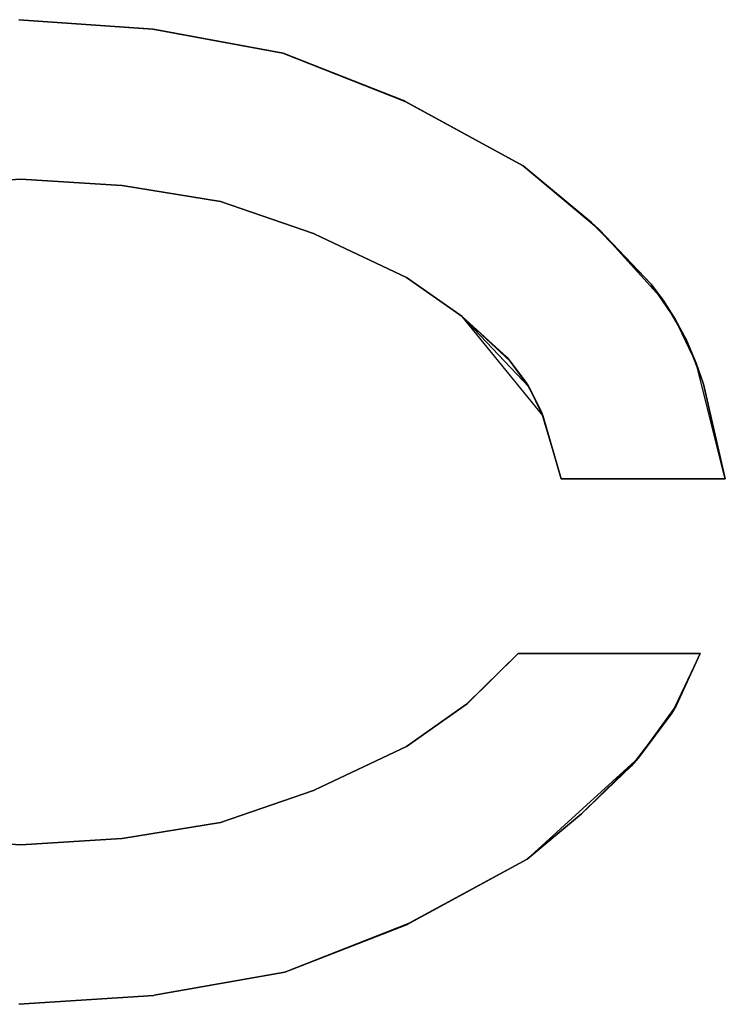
# Model space of a CAD drawing. Header units: inches. Extents: x 106 to 215, y -158 to -59.
# Tile 3 of 73: x 119.4 to 123.44, y -150.78 to -145.14. Entities that reach past the tile are written whole.
import ezdxf

# ---------------------------------------------------------------- set-up
doc = ezdxf.new("R2010")
doc.units = ezdxf.units.IN
doc.header["$MEASUREMENT"] = 0
doc.layers.add('_U+B808_U+C774_U+C5B4 1', color=7, linetype='Continuous')

# ---------------------------------------------------------------- blocks, each defined once
blk = doc.blocks.new('block 3632')
at = {"layer": '_U+B808_U+C774_U+C5B4 1', "color": 250, "lineweight": 25, "true_color": 0x333333}
for points in [[(119.392, -150.7791), (120.1663, -150.7279)], [(120.1663, -150.7279), (119.392, -150.7791)], [(119.392, -150.7791), (119.392, -150.7791)]]:
    blk.add_lwpolyline(points, dxfattribs=at)
blk = doc.blocks.new('block 3633')
at = {"layer": '_U+B808_U+C774_U+C5B4 1', "color": 250, "lineweight": 25, "true_color": 0x333333}
for points in [[(119.392, -150.7791), (120.1684, -150.7276)], [(120.1663, -150.7279), (119.392, -150.7791)], [(120.1684, -150.7276), (120.1663, -150.7279)]]:
    blk.add_lwpolyline(points, dxfattribs=at)
blk = doc.blocks.new('block 3634')
at = {"layer": '_U+B808_U+C774_U+C5B4 1', "color": 250, "lineweight": 25, "true_color": 0x333333}
for points in [[(120.9163, -150.5943), (120.1663, -150.7279)], [(120.1684, -150.7276), (120.9163, -150.5943)], [(120.1663, -150.7279), (120.1684, -150.7276)]]:
    blk.add_lwpolyline(points, dxfattribs=at)
blk = doc.blocks.new('block 3635')
at = {"layer": '_U+B808_U+C774_U+C5B4 1', "color": 250, "lineweight": 25, "true_color": 0x333333}
for points in [[(120.1684, -150.7276), (120.9203, -150.5932)], [(120.9163, -150.5943), (120.1684, -150.7276)], [(120.9203, -150.5932), (120.9163, -150.5943)]]:
    blk.add_lwpolyline(points, dxfattribs=at)
blk = doc.blocks.new('block 3636')
at = {"layer": '_U+B808_U+C774_U+C5B4 1', "color": 250, "lineweight": 25, "true_color": 0x333333}
for points in [[(121.6124, -150.3232), (120.9163, -150.5943)], [(120.9203, -150.5932), (121.6124, -150.3232)], [(120.9163, -150.5943), (120.9203, -150.5932)]]:
    blk.add_lwpolyline(points, dxfattribs=at)
blk = doc.blocks.new('block 3637')
at = {"layer": '_U+B808_U+C774_U+C5B4 1', "color": 250, "lineweight": 25, "true_color": 0x333333}
for points in [[(121.6238, -150.3166), (120.9163, -150.5943)], [(121.6124, -150.3232), (121.6238, -150.3166)], [(120.9163, -150.5943), (121.6124, -150.3232)]]:
    blk.add_lwpolyline(points, dxfattribs=at)
blk = doc.blocks.new('block 3638')
at = {"layer": '_U+B808_U+C774_U+C5B4 1', "color": 250, "lineweight": 25, "true_color": 0x333333}
for points in [[(121.6124, -150.3232), (122.3042, -149.9471)], [(122.3042, -149.9471), (121.6238, -150.3166)], [(121.6238, -150.3166), (121.6124, -150.3232)]]:
    blk.add_lwpolyline(points, dxfattribs=at)
blk = doc.blocks.new('block 3639')
at = {"layer": '_U+B808_U+C774_U+C5B4 1', "color": 250, "lineweight": 25, "true_color": 0x333333}
for points in [[(121.6238, -150.3166), (122.3042, -149.9471)], [(122.3042, -149.9471), (121.6238, -150.3166)], [(122.3042, -149.9471), (122.3042, -149.9471)]]:
    blk.add_lwpolyline(points, dxfattribs=at)
blk = doc.blocks.new('block 3640')
at = {"layer": '_U+B808_U+C774_U+C5B4 1', "color": 250, "lineweight": 25, "true_color": 0x333333}
for points in [[(122.3042, -149.9471), (122.6141, -149.6876)], [(122.6141, -149.6876), (122.3042, -149.9471)], [(122.3042, -149.9471), (122.3042, -149.9471)]]:
    blk.add_lwpolyline(points, dxfattribs=at)
blk = doc.blocks.new('block 3641')
at = {"layer": '_U+B808_U+C774_U+C5B4 1', "color": 250, "lineweight": 25, "true_color": 0x333333}
for points in [[(122.3042, -149.9471), (122.9404, -149.3673)], [(122.9404, -149.3673), (122.6141, -149.6876)], [(122.6141, -149.6876), (122.3042, -149.9471)]]:
    blk.add_lwpolyline(points, dxfattribs=at)
blk = doc.blocks.new('block 3642')
at = {"layer": '_U+B808_U+C774_U+C5B4 1', "color": 250, "lineweight": 25, "true_color": 0x333333}
for points in [[(122.6141, -149.6876), (122.9404, -149.3673)], [(122.8986, -149.4137), (122.6141, -149.6876)], [(122.9404, -149.3673), (122.8986, -149.4137)]]:
    blk.add_lwpolyline(points, dxfattribs=at)
blk = doc.blocks.new('block 3643')
at = {"layer": '_U+B808_U+C774_U+C5B4 1', "color": 250, "lineweight": 25, "true_color": 0x333333}
for points in [[(123.1323, -149.1112), (122.8986, -149.4137)], [(122.9404, -149.3673), (123.1323, -149.1112)], [(122.8986, -149.4137), (122.9404, -149.3673)]]:
    blk.add_lwpolyline(points, dxfattribs=at)
blk = doc.blocks.new('block 3644')
at = {"layer": '_U+B808_U+C774_U+C5B4 1', "color": 250, "lineweight": 25, "true_color": 0x333333}
for points in [[(122.9404, -149.3673), (123.1573, -149.069)], [(123.1573, -149.069), (123.1323, -149.1112)], [(123.1323, -149.1112), (122.9404, -149.3673)]]:
    blk.add_lwpolyline(points, dxfattribs=at)
blk = doc.blocks.new('block 3645')
at = {"layer": '_U+B808_U+C774_U+C5B4 1', "color": 250, "lineweight": 25, "true_color": 0x333333}
for points in [[(123.2938, -148.7679), (123.1323, -149.1112)], [(123.1573, -149.069), (123.2938, -148.7679)], [(123.1323, -149.1112), (123.1573, -149.069)]]:
    blk.add_lwpolyline(points, dxfattribs=at)
blk = doc.blocks.new('block 3646')
at = {"layer": '_U+B808_U+C774_U+C5B4 1', "color": 250, "lineweight": 25, "true_color": 0x333333}
for points in [[(123.2938, -148.7679), (123.1573, -149.069)], [(123.1573, -149.069), (123.2938, -148.7679)], [(123.2938, -148.7679), (123.2938, -148.7679)]]:
    blk.add_lwpolyline(points, dxfattribs=at)
blk = doc.blocks.new('block 3647')
at = {"layer": '_U+B808_U+C774_U+C5B4 1', "color": 250, "lineweight": 25, "true_color": 0x333333}
for points in [[(123.2938, -148.7679), (122.2512, -148.7679)], [(122.2512, -148.7679), (123.2938, -148.7679)], [(123.2938, -148.7679), (123.2938, -148.7679)]]:
    blk.add_lwpolyline(points, dxfattribs=at)
blk = doc.blocks.new('block 3648')
at = {"layer": '_U+B808_U+C774_U+C5B4 1', "color": 250, "lineweight": 25, "true_color": 0x333333}
for points in [[(123.2938, -148.7679), (122.2512, -148.7679)], [(122.2512, -148.7679), (122.2512, -148.7679)], [(122.2512, -148.7679), (123.2938, -148.7679)]]:
    blk.add_lwpolyline(points, dxfattribs=at)
blk = doc.blocks.new('block 3649')
at = {"layer": '_U+B808_U+C774_U+C5B4 1', "color": 250, "lineweight": 25, "true_color": 0x333333}
for points in [[(123.4379, -147.7679), (123.3136, -147.2247)], [(123.3136, -147.2247), (123.4379, -147.7679)], [(123.4379, -147.7679), (123.4379, -147.7679)]]:
    blk.add_lwpolyline(points, dxfattribs=at)
blk = doc.blocks.new('block 3650')
at = {"layer": '_U+B808_U+C774_U+C5B4 1', "color": 250, "lineweight": 25, "true_color": 0x333333}
for points in [[(123.4379, -147.7679), (123.2714, -147.104)], [(123.2714, -147.104), (123.3136, -147.2247)], [(123.3136, -147.2247), (123.4379, -147.7679)]]:
    blk.add_lwpolyline(points, dxfattribs=at)
blk = doc.blocks.new('block 3651')
at = {"layer": '_U+B808_U+C774_U+C5B4 1', "color": 250, "lineweight": 25, "true_color": 0x333333}
for points in [[(123.2714, -147.104), (123.2157, -146.9736)], [(123.2157, -146.9736), (123.3136, -147.2247)], [(123.3136, -147.2247), (123.2714, -147.104)]]:
    blk.add_lwpolyline(points, dxfattribs=at)
blk = doc.blocks.new('block 3652')
at = {"layer": '_U+B808_U+C774_U+C5B4 1', "color": 250, "lineweight": 25, "true_color": 0x333333}
for points in [[(123.2714, -147.104), (123.1516, -146.8529)], [(123.1516, -146.8529), (123.2157, -146.9736)], [(123.2157, -146.9736), (123.2714, -147.104)]]:
    blk.add_lwpolyline(points, dxfattribs=at)
blk = doc.blocks.new('block 3653')
at = {"layer": '_U+B808_U+C774_U+C5B4 1', "color": 250, "lineweight": 25, "true_color": 0x333333}
for points in [[(123.1516, -146.8529), (123.0813, -146.7435)], [(123.0813, -146.7435), (123.2157, -146.9736)], [(123.2157, -146.9736), (123.1516, -146.8529)]]:
    blk.add_lwpolyline(points, dxfattribs=at)
blk = doc.blocks.new('block 3654')
at = {"layer": '_U+B808_U+C774_U+C5B4 1', "color": 250, "lineweight": 25, "true_color": 0x333333}
for points in [[(123.1516, -146.8529), (123.0138, -146.653)], [(123.0138, -146.653), (123.0813, -146.7435)], [(123.0813, -146.7435), (123.1516, -146.8529)]]:
    blk.add_lwpolyline(points, dxfattribs=at)
blk = doc.blocks.new('block 3655')
at = {"layer": '_U+B808_U+C774_U+C5B4 1', "color": 250, "lineweight": 25, "true_color": 0x333333}
for points in [[(123.0138, -146.653), (122.7162, -146.3388)], [(122.7162, -146.3388), (123.0813, -146.7435)], [(123.0813, -146.7435), (123.0138, -146.653)]]:
    blk.add_lwpolyline(points, dxfattribs=at)
blk = doc.blocks.new('block 3656')
at = {"layer": '_U+B808_U+C774_U+C5B4 1', "color": 250, "lineweight": 25, "true_color": 0x333333}
for points in [[(123.0138, -146.653), (122.6725, -146.2992)], [(122.6725, -146.2992), (122.7162, -146.3388)], [(122.7162, -146.3388), (123.0138, -146.653)]]:
    blk.add_lwpolyline(points, dxfattribs=at)
blk = doc.blocks.new('block 3657')
at = {"layer": '_U+B808_U+C774_U+C5B4 1', "color": 250, "lineweight": 25, "true_color": 0x333333}
for points in [[(122.6725, -146.2992), (122.2807, -145.9744)], [(122.2807, -145.9744), (122.7162, -146.3388)], [(122.7162, -146.3388), (122.6725, -146.2992)]]:
    blk.add_lwpolyline(points, dxfattribs=at)
blk = doc.blocks.new('block 3658')
at = {"layer": '_U+B808_U+C774_U+C5B4 1', "color": 250, "lineweight": 25, "true_color": 0x333333}
for points in [[(122.2807, -145.9744), (122.6725, -146.2992)], [(122.6725, -146.2992), (122.2807, -145.9744)], [(122.2807, -145.9744), (122.2807, -145.9744)]]:
    blk.add_lwpolyline(points, dxfattribs=at)
blk = doc.blocks.new('block 3659')
at = {"layer": '_U+B808_U+C774_U+C5B4 1', "color": 250, "lineweight": 25, "true_color": 0x333333}
for points in [[(122.2807, -145.9744), (121.6057, -145.6063)], [(121.6057, -145.6063), (122.2807, -145.9744)], [(122.2807, -145.9744), (122.2807, -145.9744)]]:
    blk.add_lwpolyline(points, dxfattribs=at)
blk = doc.blocks.new('block 3660')
at = {"layer": '_U+B808_U+C774_U+C5B4 1', "color": 250, "lineweight": 25, "true_color": 0x333333}
for points in [[(122.2807, -145.9744), (121.5958, -145.6005)], [(121.5958, -145.6005), (121.6057, -145.6063)], [(121.6057, -145.6063), (122.2807, -145.9744)]]:
    blk.add_lwpolyline(points, dxfattribs=at)
blk = doc.blocks.new('block 3661')
at = {"layer": '_U+B808_U+C774_U+C5B4 1', "color": 250, "lineweight": 25, "true_color": 0x333333}
for points in [[(121.5958, -145.6005), (120.9042, -145.3276)], [(120.9042, -145.3276), (121.6057, -145.6063)], [(121.6057, -145.6063), (121.5958, -145.6005)]]:
    blk.add_lwpolyline(points, dxfattribs=at)
blk = doc.blocks.new('block 3662')
at = {"layer": '_U+B808_U+C774_U+C5B4 1', "color": 250, "lineweight": 25, "true_color": 0x333333}
for points in [[(120.9042, -145.3276), (121.5958, -145.6005)], [(120.9067, -145.3283), (120.9042, -145.3276)], [(121.5958, -145.6005), (120.9067, -145.3283)]]:
    blk.add_lwpolyline(points, dxfattribs=at)
blk = doc.blocks.new('block 3663')
at = {"layer": '_U+B808_U+C774_U+C5B4 1', "color": 250, "lineweight": 25, "true_color": 0x333333}
for points in [[(120.9067, -145.3283), (120.1616, -145.1912)], [(120.1616, -145.1912), (120.9042, -145.3276)], [(120.9042, -145.3276), (120.9067, -145.3283)]]:
    blk.add_lwpolyline(points, dxfattribs=at)
blk = doc.blocks.new('block 3664')
at = {"layer": '_U+B808_U+C774_U+C5B4 1', "color": 250, "lineweight": 25, "true_color": 0x333333}
for points in [[(120.1616, -145.1912), (120.1603, -145.1911)], [(120.1603, -145.1911), (120.9042, -145.3276)], [(120.9042, -145.3276), (120.1616, -145.1912)]]:
    blk.add_lwpolyline(points, dxfattribs=at)
blk = doc.blocks.new('block 3665')
at = {"layer": '_U+B808_U+C774_U+C5B4 1', "color": 250, "lineweight": 25, "true_color": 0x333333}
for points in [[(120.1616, -145.1912), (119.392, -145.1366)], [(119.392, -145.1366), (120.1603, -145.1911)], [(120.1603, -145.1911), (120.1616, -145.1912)]]:
    blk.add_lwpolyline(points, dxfattribs=at)
blk = doc.blocks.new('block 3666')
at = {"layer": '_U+B808_U+C774_U+C5B4 1', "color": 250, "lineweight": 25, "true_color": 0x333333}
for points in [[(120.1603, -145.1911), (119.392, -145.1366)], [(119.392, -145.1366), (119.392, -145.1366)], [(119.392, -145.1366), (120.1603, -145.1911)]]:
    blk.add_lwpolyline(points, dxfattribs=at)
blk = doc.blocks.new('block 3991')
at = {"layer": '_U+B808_U+C774_U+C5B4 1', "color": 250, "lineweight": 25, "true_color": 0x333333}
for points in [[(122.4989, -147.7679), (123.4379, -147.7679)], [(123.4379, -147.7679), (122.4989, -147.7679)], [(122.4989, -147.7679), (122.4989, -147.7679)]]:
    blk.add_lwpolyline(points, dxfattribs=at)
blk = doc.blocks.new('block 3992')
at = {"layer": '_U+B808_U+C774_U+C5B4 1', "color": 250, "lineweight": 25, "true_color": 0x333333}
for points in [[(122.4989, -147.7679), (123.4379, -147.7679)], [(123.4379, -147.7679), (122.4989, -147.7679)], [(123.4379, -147.7679), (123.4379, -147.7679)]]:
    blk.add_lwpolyline(points, dxfattribs=at)
blk = doc.blocks.new('block 3993')
at = {"layer": '_U+B808_U+C774_U+C5B4 1', "color": 250, "lineweight": 25, "true_color": 0x333333}
for points in [[(121.6128, -146.6131), (121.9182, -146.8277)], [(121.9182, -146.8277), (121.6128, -146.6131)], [(121.6128, -146.6131), (121.6128, -146.6131)]]:
    blk.add_lwpolyline(points, dxfattribs=at)
blk = doc.blocks.new('block 3994')
at = {"layer": '_U+B808_U+C774_U+C5B4 1', "color": 250, "lineweight": 25, "true_color": 0x333333}
for points in [[(121.6128, -146.6131), (121.9182, -146.8277)], [(121.9321, -146.8384), (121.6128, -146.6131)], [(121.9182, -146.8277), (121.9321, -146.8384)]]:
    blk.add_lwpolyline(points, dxfattribs=at)
blk = doc.blocks.new('block 3995')
at = {"layer": '_U+B808_U+C774_U+C5B4 1', "color": 250, "lineweight": 25, "true_color": 0x333333}
for points in [[(121.9321, -146.8384), (121.9182, -146.8277)], [(121.9182, -146.8277), (122.1874, -147.0712)], [(122.1874, -147.0712), (121.9321, -146.8384)]]:
    blk.add_lwpolyline(points, dxfattribs=at)
blk = doc.blocks.new('block 3996')
at = {"layer": '_U+B808_U+C774_U+C5B4 1', "color": 250, "lineweight": 25, "true_color": 0x333333}
for points in [[(121.9321, -146.8384), (122.1874, -147.0712)], [(122.2063, -147.0929), (121.9321, -146.8384)], [(122.1874, -147.0712), (122.2063, -147.0929)]]:
    blk.add_lwpolyline(points, dxfattribs=at)
blk = doc.blocks.new('block 3997')
at = {"layer": '_U+B808_U+C774_U+C5B4 1', "color": 250, "lineweight": 25, "true_color": 0x333333}
for points in [[(122.2063, -147.0929), (122.1874, -147.0712)], [(122.1874, -147.0712), (122.2972, -147.2153)], [(122.2972, -147.2153), (122.2063, -147.0929)]]:
    blk.add_lwpolyline(points, dxfattribs=at)
blk = doc.blocks.new('block 3998')
at = {"layer": '_U+B808_U+C774_U+C5B4 1', "color": 250, "lineweight": 25, "true_color": 0x333333}
for points in [[(122.2063, -147.0929), (122.2972, -147.2153)], [(122.3125, -147.2402), (122.2063, -147.0929)], [(122.2972, -147.2153), (122.3125, -147.2402)]]:
    blk.add_lwpolyline(points, dxfattribs=at)
blk = doc.blocks.new('block 3999')
at = {"layer": '_U+B808_U+C774_U+C5B4 1', "color": 250, "lineweight": 25, "true_color": 0x333333}
for points in [[(122.3125, -147.2402), (122.2972, -147.2153)], [(122.2972, -147.2153), (122.3818, -147.3766)], [(122.3818, -147.3766), (122.3125, -147.2402)]]:
    blk.add_lwpolyline(points, dxfattribs=at)
blk = doc.blocks.new('block 4000')
at = {"layer": '_U+B808_U+C774_U+C5B4 1', "color": 250, "lineweight": 25, "true_color": 0x333333}
for points in [[(122.3125, -147.2402), (122.3818, -147.3766)], [(122.393, -147.4042), (122.3125, -147.2402)], [(122.3818, -147.3766), (122.393, -147.4042)]]:
    blk.add_lwpolyline(points, dxfattribs=at)
blk = doc.blocks.new('block 4001')
at = {"layer": '_U+B808_U+C774_U+C5B4 1', "color": 250, "lineweight": 25, "true_color": 0x333333}
for points in [[(122.393, -147.4042), (122.3818, -147.3766)], [(122.3818, -147.3766), (122.4989, -147.7679)], [(122.4989, -147.7679), (122.393, -147.4042)]]:
    blk.add_lwpolyline(points, dxfattribs=at)
blk = doc.blocks.new('block 4002')
at = {"layer": '_U+B808_U+C774_U+C5B4 1', "color": 250, "lineweight": 25, "true_color": 0x333333}
for points in [[(122.393, -147.4042), (122.4989, -147.7679)], [(122.4989, -147.7679), (122.393, -147.4042)], [(122.4989, -147.7679), (122.4989, -147.7679)]]:
    blk.add_lwpolyline(points, dxfattribs=at)
blk = doc.blocks.new('block 4003')
at = {"layer": '_U+B808_U+C774_U+C5B4 1', "color": 250, "lineweight": 25, "true_color": 0x333333}
for points in [[(119.4038, -146.0506), (119.4038, -146.0506)], [(119.4038, -146.0506), (119.9832, -146.087)], [(119.9832, -146.087), (119.4038, -146.0506)]]:
    blk.add_lwpolyline(points, dxfattribs=at)
blk = doc.blocks.new('block 4004')
at = {"layer": '_U+B808_U+C774_U+C5B4 1', "color": 250, "lineweight": 25, "true_color": 0x333333}
for points in [[(119.9832, -146.087), (119.4038, -146.0506)], [(119.4038, -146.0506), (119.9843, -146.0871)], [(119.9843, -146.0871), (119.9832, -146.087)]]:
    blk.add_lwpolyline(points, dxfattribs=at)
blk = doc.blocks.new('block 4005')
at = {"layer": '_U+B808_U+C774_U+C5B4 1', "color": 250, "lineweight": 25, "true_color": 0x333333}
for points in [[(119.9832, -146.087), (119.9843, -146.0871)], [(120.5483, -146.1785), (119.9832, -146.087)], [(119.9843, -146.0871), (120.5483, -146.1785)]]:
    blk.add_lwpolyline(points, dxfattribs=at)
blk = doc.blocks.new('block 4006')
at = {"layer": '_U+B808_U+C774_U+C5B4 1', "color": 250, "lineweight": 25, "true_color": 0x333333}
for points in [[(120.5483, -146.1785), (119.9843, -146.0871)], [(119.9843, -146.0871), (120.5503, -146.179)], [(120.5503, -146.179), (120.5483, -146.1785)]]:
    blk.add_lwpolyline(points, dxfattribs=at)
blk = doc.blocks.new('block 4007')
at = {"layer": '_U+B808_U+C774_U+C5B4 1', "color": 250, "lineweight": 25, "true_color": 0x333333}
for points in [[(120.5483, -146.1785), (120.5503, -146.179)], [(121.0805, -146.3617), (120.5483, -146.1785)], [(120.5503, -146.179), (121.0805, -146.3617)]]:
    blk.add_lwpolyline(points, dxfattribs=at)
blk = doc.blocks.new('block 4008')
at = {"layer": '_U+B808_U+C774_U+C5B4 1', "color": 250, "lineweight": 25, "true_color": 0x333333}
for points in [[(120.5483, -146.1785), (121.0805, -146.3617)], [(121.0884, -146.3657), (120.5483, -146.1785)], [(121.0805, -146.3617), (121.0884, -146.3657)]]:
    blk.add_lwpolyline(points, dxfattribs=at)
blk = doc.blocks.new('block 4009')
at = {"layer": '_U+B808_U+C774_U+C5B4 1', "color": 250, "lineweight": 25, "true_color": 0x333333}
for points in [[(121.0884, -146.3657), (121.0805, -146.3617)], [(121.0805, -146.3617), (121.6128, -146.6131)], [(121.6128, -146.6131), (121.0884, -146.3657)]]:
    blk.add_lwpolyline(points, dxfattribs=at)
blk = doc.blocks.new('block 4010')
at = {"layer": '_U+B808_U+C774_U+C5B4 1', "color": 250, "lineweight": 25, "true_color": 0x333333}
for points in [[(121.0884, -146.3657), (121.6128, -146.6131)], [(121.6128, -146.6131), (121.0884, -146.3657)], [(121.6128, -146.6131), (121.6128, -146.6131)]]:
    blk.add_lwpolyline(points, dxfattribs=at)
blk = doc.blocks.new('block 4017')
at = {"layer": '_U+B808_U+C774_U+C5B4 1', "color": 250, "lineweight": 25, "true_color": 0x333333}
for points in [[(118.8232, -146.0871), (119.4038, -146.0506)], [(119.4038, -146.0506), (118.8243, -146.087)], [(118.8243, -146.087), (118.8232, -146.0871)]]:
    blk.add_lwpolyline(points, dxfattribs=at)
blk = doc.blocks.new('block 4018')
at = {"layer": '_U+B808_U+C774_U+C5B4 1', "color": 250, "lineweight": 25, "true_color": 0x333333}
for points in [[(118.8243, -146.087), (119.4038, -146.0506)], [(119.4038, -146.0506), (118.8243, -146.087)], [(119.4038, -146.0506), (119.4038, -146.0506)]]:
    blk.add_lwpolyline(points, dxfattribs=at)
blk = doc.blocks.new('block 4019')
at = {"layer": '_U+B808_U+C774_U+C5B4 1', "color": 250, "lineweight": 25, "true_color": 0x333333}
for points in [[(119.4038, -149.8651), (118.8243, -149.8287)], [(118.8243, -149.8287), (119.4038, -149.8651)], [(119.4038, -149.8651), (119.4038, -149.8651)]]:
    blk.add_lwpolyline(points, dxfattribs=at)
blk = doc.blocks.new('block 4020')
at = {"layer": '_U+B808_U+C774_U+C5B4 1', "color": 250, "lineweight": 25, "true_color": 0x333333}
for points in [[(119.4038, -149.8651), (118.8232, -149.8286)], [(118.8232, -149.8286), (118.8243, -149.8287)], [(118.8243, -149.8287), (119.4038, -149.8651)]]:
    blk.add_lwpolyline(points, dxfattribs=at)
blk = doc.blocks.new('block 4027')
at = {"layer": '_U+B808_U+C774_U+C5B4 1', "color": 250, "lineweight": 25, "true_color": 0x333333}
for points in [[(121.6128, -149.3026), (121.0884, -149.55)], [(121.0884, -149.55), (121.6128, -149.3026)], [(121.6128, -149.3026), (121.6128, -149.3026)]]:
    blk.add_lwpolyline(points, dxfattribs=at)
blk = doc.blocks.new('block 4028')
at = {"layer": '_U+B808_U+C774_U+C5B4 1', "color": 250, "lineweight": 25, "true_color": 0x333333}
for points in [[(121.6128, -149.3026), (121.0805, -149.5539)], [(121.0884, -149.55), (121.6128, -149.3026)], [(121.0805, -149.5539), (121.0884, -149.55)]]:
    blk.add_lwpolyline(points, dxfattribs=at)
blk = doc.blocks.new('block 4029')
at = {"layer": '_U+B808_U+C774_U+C5B4 1', "color": 250, "lineweight": 25, "true_color": 0x333333}
for points in [[(120.5483, -149.7372), (121.0884, -149.55)], [(121.0805, -149.5539), (120.5483, -149.7372)], [(121.0884, -149.55), (121.0805, -149.5539)]]:
    blk.add_lwpolyline(points, dxfattribs=at)
blk = doc.blocks.new('block 4030')
at = {"layer": '_U+B808_U+C774_U+C5B4 1', "color": 250, "lineweight": 25, "true_color": 0x333333}
for points in [[(120.5483, -149.7372), (121.0805, -149.5539)], [(121.0805, -149.5539), (120.5503, -149.7367)], [(120.5503, -149.7367), (120.5483, -149.7372)]]:
    blk.add_lwpolyline(points, dxfattribs=at)
blk = doc.blocks.new('block 4031')
at = {"layer": '_U+B808_U+C774_U+C5B4 1', "color": 250, "lineweight": 25, "true_color": 0x333333}
for points in [[(120.5503, -149.7367), (119.9843, -149.8286)], [(119.9843, -149.8286), (120.5483, -149.7372)], [(120.5483, -149.7372), (120.5503, -149.7367)]]:
    blk.add_lwpolyline(points, dxfattribs=at)
blk = doc.blocks.new('block 4032')
at = {"layer": '_U+B808_U+C774_U+C5B4 1', "color": 250, "lineweight": 25, "true_color": 0x333333}
for points in [[(119.9832, -149.8287), (120.5483, -149.7372)], [(120.5483, -149.7372), (119.9843, -149.8286)], [(119.9843, -149.8286), (119.9832, -149.8287)]]:
    blk.add_lwpolyline(points, dxfattribs=at)
blk = doc.blocks.new('block 4033')
at = {"layer": '_U+B808_U+C774_U+C5B4 1', "color": 250, "lineweight": 25, "true_color": 0x333333}
for points in [[(119.9843, -149.8286), (119.4038, -149.8651)], [(119.4038, -149.8651), (119.9832, -149.8287)], [(119.9832, -149.8287), (119.9843, -149.8286)]]:
    blk.add_lwpolyline(points, dxfattribs=at)
blk = doc.blocks.new('block 4034')
at = {"layer": '_U+B808_U+C774_U+C5B4 1', "color": 250, "lineweight": 25, "true_color": 0x333333}
for points in [[(119.9832, -149.8287), (119.4038, -149.8651)], [(119.4038, -149.8651), (119.9832, -149.8287)], [(119.4038, -149.8651), (119.4038, -149.8651)]]:
    blk.add_lwpolyline(points, dxfattribs=at)
blk = doc.blocks.new('block 4035')
at = {"layer": '_U+B808_U+C774_U+C5B4 1', "color": 250, "lineweight": 25, "true_color": 0x333333}
for points in [[(122.2512, -148.7679), (121.9618, -149.0546)], [(121.9618, -149.0546), (122.2512, -148.7679)], [(122.2512, -148.7679), (122.2512, -148.7679)]]:
    blk.add_lwpolyline(points, dxfattribs=at)
blk = doc.blocks.new('block 4036')
at = {"layer": '_U+B808_U+C774_U+C5B4 1', "color": 250, "lineweight": 25, "true_color": 0x333333}
for points in [[(122.2512, -148.7679), (121.9563, -149.059)], [(121.9618, -149.0546), (122.2512, -148.7679)], [(121.9563, -149.059), (121.9618, -149.0546)]]:
    blk.add_lwpolyline(points, dxfattribs=at)
blk = doc.blocks.new('block 4037')
at = {"layer": '_U+B808_U+C774_U+C5B4 1', "color": 250, "lineweight": 25, "true_color": 0x333333}
for points in [[(121.6128, -149.3026), (121.9618, -149.0546)], [(121.9563, -149.059), (121.6128, -149.3026)], [(121.9618, -149.0546), (121.9563, -149.059)]]:
    blk.add_lwpolyline(points, dxfattribs=at)
blk = doc.blocks.new('block 4038')
at = {"layer": '_U+B808_U+C774_U+C5B4 1', "color": 250, "lineweight": 25, "true_color": 0x333333}
for points in [[(121.6128, -149.3026), (121.9563, -149.059)], [(121.9563, -149.059), (121.6128, -149.3026)], [(121.6128, -149.3026), (121.6128, -149.3026)]]:
    blk.add_lwpolyline(points, dxfattribs=at)
blk = doc.blocks.new('block 4058')
at = {"layer": '_U+B808_U+C774_U+C5B4 1', "color": 250, "lineweight": 25, "true_color": 0x333333}
for points in [[(122.3125, -147.2402), (121.9321, -146.8384)], [(121.9321, -146.8384), (122.2063, -147.0929)], [(122.2063, -147.0929), (122.3125, -147.2402)]]:
    blk.add_lwpolyline(points, dxfattribs=at)
blk = doc.blocks.new('block 4059')
at = {"layer": '_U+B808_U+C774_U+C5B4 1', "color": 250, "lineweight": 25, "true_color": 0x333333}
for points in [[(121.9321, -146.8384), (122.3125, -147.2402)], [(122.393, -147.4042), (121.9321, -146.8384)], [(122.3125, -147.2402), (122.393, -147.4042)]]:
    blk.add_lwpolyline(points, dxfattribs=at)
blk = doc.blocks.new('block 2')
at = {"layer": '_U+B808_U+C774_U+C5B4 1'}
for name in ['block 3665', 'block 3666', 'block 3664', 'block 3663', 'block 3661', 'block 3662', 'block 3660', 'block 3659', 'block 3657', 'block 3658', 'block 4017', 'block 4018', 'block 4003', 'block 4004', 'block 4005', 'block 4006', 'block 4007', 'block 4008', 'block 3656', 'block 4009', 'block 4010', 'block 3655', 'block 3993', 'block 3994', 'block 3654', 'block 3653', 'block 3995', 'block 3996', 'block 4058', 'block 4059', 'block 3652', 'block 3651', 'block 3997', 'block 3998', 'block 3650', 'block 3999', 'block 4000', 'block 3649', 'block 4001', 'block 4002', 'block 3991', 'block 3992', 'block 4036', 'block 4035', 'block 3647', 'block 3648', 'block 3645', 'block 3646', 'block 4037', 'block 4038', 'block 3644', 'block 3643', 'block 4028', 'block 4027', 'block 3641', 'block 3642', 'block 4029', 'block 4030', 'block 3640', 'block 4032', 'block 4031', 'block 4020', 'block 4019', 'block 4033', 'block 4034', 'block 3638', 'block 3639', 'block 3637', 'block 3636', 'block 3634', 'block 3635', 'block 3633', 'block 3632']:
    blk.add_blockref(name, (0, 0), dxfattribs=at)

msp = doc.modelspace()

# ---------------------------------------------------------------- block references
at = {"layer": '_U+B808_U+C774_U+C5B4 1'}
msp.add_blockref('block 2', (0, 0), dxfattribs=at)

doc.saveas('drawing.dxf')
